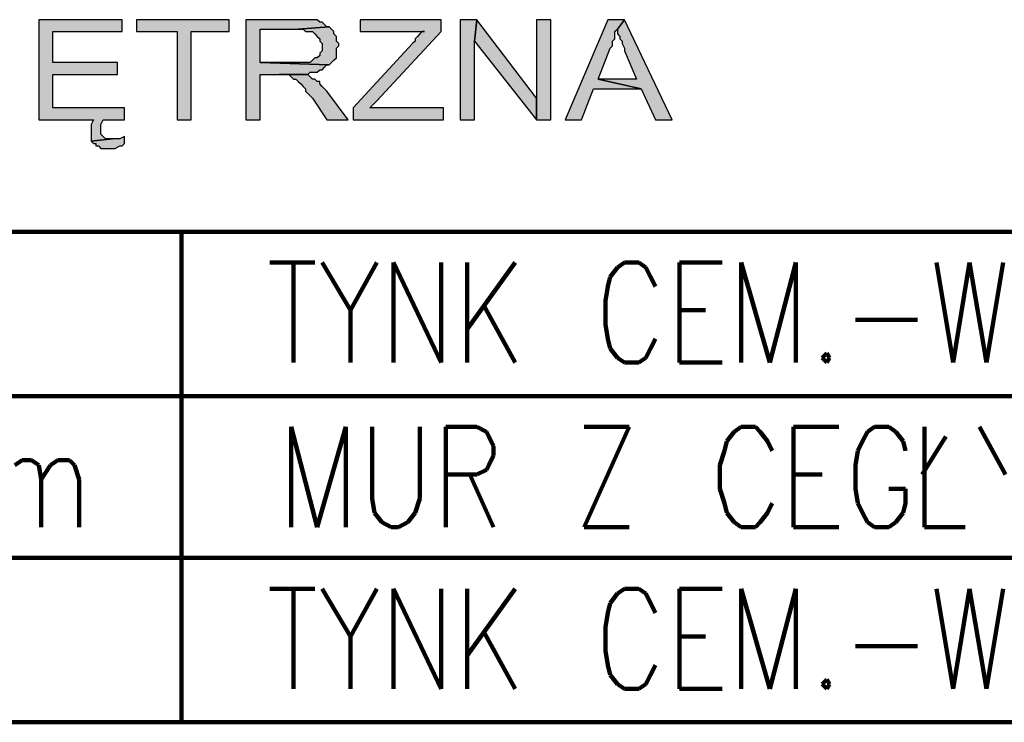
# Model space of a CAD drawing. Header units: inches. Extents: x -1901 to 7725, y 4299 to 7113.
# Tile 10 of 180: x -995 to -821, y 4921 to 5046. Entities that reach past the tile are written whole.
import ezdxf

# ---------------------------------------------------------------- set-up
doc = ezdxf.new("R2010")
doc.units = ezdxf.units.IN
doc.header["$MEASUREMENT"] = 0
doc.layers.add('at_Entity', color=7, linetype='Continuous')
doc.layers.add('at_Solid', color=7, linetype='Continuous')

msp = doc.modelspace()

# ---------------------------------------------------------------- hatches: boundary and pattern name
at = {"layer": 'at_Solid'}
for points in [[(-977.26, 5045.71), (-992.02, 5045.71), (-992.02, 5027.97), (-982.32, 5027.97), (-982.73, 5027.13), (-982.73, 5025.44), (-982.73, 5024.17), (-978.95, 5024.59), (-980.22, 5024.59), (-980.63, 5025.01), (-981.04, 5025.44), (-981.04, 5026.28), (-981.04, 5027.13), (-980.63, 5027.97), (-976.8, 5027.97), (-976.8, 5030.09), (-989.52, 5030.09), (-989.52, 5036), (-978.08, 5036), (-978.08, 5038.11), (-989.52, 5038.11), (-989.52, 5043.6), (-977.26, 5043.6)], [(-958.26, 5045.71), (-974.71, 5045.71), (-974.71, 5043.6), (-967.51, 5043.6), (-967.51, 5027.97), (-965, 5027.97), (-965, 5043.6), (-958.26, 5043.6)], [(-946.41, 5045.71), (-955.3, 5045.71), (-955.3, 5027.97), (-952.75, 5027.97), (-952.75, 5036), (-944.32, 5036), (-943.86, 5036.42), (-942.63, 5036.42), (-942.17, 5036.84), (-941.76, 5036.84), (-941.35, 5037.27), (-940.9, 5037.69), (-940.49, 5037.69), (-952.75, 5038.11), (-952.75, 5044.02), (-946, 5044.02), (-940.49, 5044.45), (-940.9, 5044.45), (-941.35, 5044.87), (-941.76, 5045.29), (-942.17, 5045.29), (-942.63, 5045.71), (-945.55, 5045.71)], [(-920.62, 5045.71), (-935.02, 5045.71), (-935.02, 5043.6), (-923.58, 5043.6), (-924.04, 5043.6), (-924.45, 5043.18), (-924.86, 5042.76), (-925.27, 5042.33), (-925.27, 5041.91), (-925.72, 5041.49), (-936.25, 5030.09), (-936.25, 5027.97), (-920.21, 5027.97), (-920.21, 5030.09), (-933.33, 5030.09), (-932.06, 5031.35), (-920.62, 5043.6)], [(-914.29, 5045.71), (-917.25, 5045.71), (-917.25, 5027.97), (-914.74, 5027.97), (-914.74, 5041.91)], [(-914.29, 5045.71), (-914.74, 5041.91), (-903.76, 5027.97), (-903.76, 5031.78)], [(-901.21, 5045.71), (-903.76, 5045.71), (-903.76, 5027.97), (-901.21, 5027.97)], [(-888.13, 5045.71), (-891.1, 5045.71), (-898.66, 5027.97), (-895.74, 5027.97), (-893.6, 5033.46), (-885.17, 5033.46), (-892.78, 5035.15), (-890.64, 5040.65), (-890.23, 5041.07), (-890.23, 5041.91), (-889.82, 5042.33), (-889.82, 5043.6), (-889.36, 5044.02)], [(-888.13, 5045.71), (-889.36, 5044.02), (-889.36, 5043.18), (-888.95, 5042.76), (-888.95, 5042.33), (-888.54, 5041.91), (-888.54, 5041.49), (-888.13, 5040.65), (-888.13, 5040.22), (-885.99, 5035.15), (-892.78, 5035.15), (-885.17, 5033.46), (-882.62, 5027.97), (-879.66, 5027.97)], [(-940.49, 5044.45), (-946, 5044.02), (-945.14, 5044.02), (-944.73, 5043.6), (-943.45, 5043.6), (-943.04, 5043.18), (-942.63, 5042.76), (-942.17, 5042.33), (-942.17, 5041.91), (-941.76, 5041.49), (-941.76, 5040.22), (-942.17, 5039.8), (-942.17, 5039.38), (-942.63, 5038.96), (-943.04, 5038.96), (-943.45, 5038.53), (-943.86, 5038.11), (-952.75, 5038.11), (-940.49, 5037.69), (-940.08, 5038.11), (-939.67, 5038.53), (-939.21, 5038.96), (-939.21, 5040.65), (-938.8, 5041.07), (-938.8, 5041.49), (-939.21, 5041.91), (-939.21, 5042.76), (-939.67, 5043.18), (-939.67, 5043.6), (-940.08, 5044.02)], [(-944.73, 5036), (-949.37, 5036), (-947.69, 5036), (-947.23, 5035.58), (-946.82, 5035.15), (-946.41, 5035.15), (-946, 5034.73), (-945.55, 5034.31), (-945.14, 5033.89), (-944.73, 5033.46), (-944.73, 5033.04), (-944.32, 5032.62), (-943.86, 5032.2), (-943.45, 5031.78), (-940.9, 5027.97), (-937.12, 5027.97), (-940.9, 5033.04), (-941.35, 5033.46), (-941.76, 5033.89), (-942.17, 5034.31), (-942.17, 5034.73), (-942.63, 5034.73), (-943.04, 5035.15), (-943.45, 5035.15), (-943.86, 5035.58), (-944.32, 5036)], [(-976.8, 5025.01), (-977.67, 5024.59), (-978.95, 5024.59), (-982.73, 5024.17), (-982.32, 5023.75), (-981.91, 5023.75), (-981.91, 5023.33), (-981.45, 5023.33), (-981.04, 5022.9), (-978.49, 5022.9), (-977.67, 5023.33), (-977.26, 5023.33), (-976.8, 5023.75)]]:
    msp.add_hatch(color=7, dxfattribs=at).paths.add_polyline_path(points)

# ---------------------------------------------------------------- linework, layer by layer
at = {"layer": 'at_Entity', "color": 7}
for p, q in [((-977.26, 5045.71), (-992.02, 5045.71)), ((-992.02, 5045.71), (-992.02, 5027.97)), ((-977.26, 5043.6), (-977.26, 5045.71)), ((-958.26, 5045.71), (-974.71, 5045.71)), ((-974.71, 5045.71), (-974.71, 5043.6)), ((-958.26, 5043.6), (-958.26, 5045.71)), ((-946.41, 5045.71), (-955.3, 5045.71)), ((-955.3, 5045.71), (-955.3, 5027.97)), ((-945.55, 5045.71), (-946.41, 5045.71)), ((-942.63, 5045.71), (-945.55, 5045.71)), ((-942.17, 5045.29), (-942.63, 5045.71)), ((-941.76, 5045.29), (-942.17, 5045.29)), ((-941.35, 5044.87), (-941.76, 5045.29)), ((-940.9, 5044.45), (-941.35, 5044.87)), ((-920.62, 5045.71), (-935.02, 5045.71)), ((-935.02, 5045.71), (-935.02, 5043.6)), ((-920.62, 5043.6), (-920.62, 5045.71)), ((-914.29, 5045.71), (-917.25, 5045.71)), ((-917.25, 5045.71), (-917.25, 5027.97)), ((-914.74, 5041.91), (-914.29, 5045.71)), ((-914.29, 5045.71), (-914.74, 5041.91)), ((-903.76, 5031.78), (-914.29, 5045.71)), ((-901.21, 5045.71), (-903.76, 5045.71)), ((-903.76, 5045.71), (-903.76, 5027.97)), ((-901.21, 5027.97), (-901.21, 5045.71)), ((-891.1, 5045.71), (-898.66, 5027.97)), ((-888.13, 5045.71), (-891.1, 5045.71)), ((-889.36, 5044.02), (-888.13, 5045.71)), ((-888.13, 5045.71), (-889.36, 5044.02)), ((-879.66, 5027.97), (-888.13, 5045.71)), ((-989.52, 5038.11), (-989.52, 5043.6)), ((-989.52, 5043.6), (-977.26, 5043.6)), ((-974.71, 5043.6), (-967.51, 5043.6)), ((-967.51, 5043.6), (-967.51, 5027.97)), ((-965, 5027.97), (-965, 5043.6)), ((-965, 5043.6), (-958.26, 5043.6)), ((-952.75, 5038.11), (-952.75, 5044.02)), ((-952.75, 5044.02), (-946, 5044.02)), ((-940.49, 5044.45), (-946, 5044.02)), ((-946, 5044.02), (-940.49, 5044.45)), ((-946, 5044.02), (-945.14, 5044.02)), ((-945.14, 5044.02), (-944.73, 5043.6)), ((-944.73, 5043.6), (-943.45, 5043.6)), ((-943.45, 5043.6), (-943.04, 5043.18)), ((-943.04, 5043.18), (-943.04, 5043.18)), ((-943.04, 5043.18), (-942.63, 5042.76)), ((-940.49, 5044.45), (-940.9, 5044.45)), ((-940.08, 5044.02), (-940.49, 5044.45)), ((-939.67, 5043.6), (-940.08, 5044.02)), ((-939.67, 5043.18), (-939.67, 5043.6)), ((-939.21, 5042.76), (-939.67, 5043.18)), ((-935.02, 5043.6), (-923.58, 5043.6)), ((-932.06, 5031.35), (-920.62, 5043.6)), ((-924.45, 5043.18), (-924.86, 5042.76)), ((-924.04, 5043.6), (-924.45, 5043.18)), ((-923.58, 5043.6), (-924.04, 5043.6)), ((-889.82, 5043.6), (-889.36, 5044.02)), ((-889.82, 5042.33), (-889.82, 5043.6)), ((-889.36, 5044.02), (-889.36, 5043.18)), ((-889.36, 5043.18), (-888.95, 5042.76)), ((-942.63, 5042.76), (-942.17, 5042.33)), ((-942.17, 5042.33), (-942.17, 5041.91)), ((-942.17, 5041.91), (-941.76, 5041.49)), ((-941.76, 5041.49), (-941.76, 5040.22)), ((-939.21, 5041.91), (-939.21, 5042.76)), ((-938.8, 5041.49), (-939.21, 5041.91)), ((-938.8, 5041.07), (-938.8, 5041.49)), ((-925.72, 5041.49), (-936.25, 5030.09)), ((-925.27, 5041.91), (-925.72, 5041.49)), ((-924.86, 5042.76), (-925.27, 5042.33)), ((-925.27, 5042.33), (-925.27, 5041.91)), ((-914.74, 5027.97), (-914.74, 5041.91)), ((-914.74, 5041.91), (-903.76, 5027.97)), ((-890.23, 5041.91), (-889.82, 5042.33)), ((-890.23, 5041.07), (-890.23, 5041.91)), ((-888.95, 5042.76), (-888.95, 5042.33)), ((-888.95, 5042.33), (-888.54, 5041.91)), ((-888.54, 5041.91), (-888.54, 5041.49)), ((-888.54, 5041.49), (-888.13, 5040.65)), ((-941.76, 5040.22), (-942.17, 5039.8)), ((-942.17, 5039.8), (-942.17, 5039.38)), ((-939.21, 5040.65), (-938.8, 5041.07)), ((-939.21, 5038.96), (-939.21, 5040.65)), ((-892.78, 5035.15), (-890.64, 5040.65)), ((-890.64, 5040.65), (-890.23, 5041.07)), ((-890.64, 5040.65), (-890.64, 5040.65)), ((-888.13, 5040.65), (-888.13, 5040.22)), ((-888.13, 5040.22), (-885.99, 5035.15)), ((-978.08, 5038.11), (-989.52, 5038.11)), ((-978.08, 5036), (-978.08, 5038.11)), ((-943.86, 5038.11), (-952.75, 5038.11)), ((-952.75, 5038.11), (-940.49, 5037.69)), ((-940.49, 5037.69), (-952.75, 5038.11)), ((-943.45, 5038.53), (-943.86, 5038.11)), ((-943.04, 5038.96), (-943.45, 5038.53)), ((-942.63, 5038.96), (-943.04, 5038.96)), ((-942.17, 5039.38), (-942.63, 5038.96)), ((-941.35, 5037.27), (-940.9, 5037.69)), ((-940.9, 5037.69), (-940.49, 5037.69)), ((-940.49, 5037.69), (-940.08, 5038.11)), ((-940.08, 5038.11), (-939.67, 5038.53)), ((-939.67, 5038.53), (-939.21, 5038.96)), ((-989.52, 5030.09), (-989.52, 5036)), ((-989.52, 5036), (-978.08, 5036)), ((-952.75, 5027.97), (-952.75, 5036)), ((-952.75, 5036), (-944.32, 5036)), ((-944.73, 5036), (-949.37, 5036)), ((-949.37, 5036), (-947.69, 5036)), ((-947.69, 5036), (-947.23, 5035.58)), ((-944.32, 5036), (-944.73, 5036)), ((-944.32, 5036), (-943.86, 5036.42)), ((-943.86, 5035.58), (-944.32, 5036)), ((-943.86, 5036.42), (-942.63, 5036.42)), ((-942.63, 5036.42), (-942.17, 5036.84)), ((-942.17, 5036.84), (-941.76, 5036.84)), ((-941.76, 5036.84), (-941.35, 5037.27)), ((-947.23, 5035.58), (-946.82, 5035.15)), ((-946.82, 5035.15), (-946.41, 5035.15)), ((-946.41, 5035.15), (-946, 5034.73)), ((-946, 5034.73), (-945.55, 5034.31)), ((-945.55, 5034.31), (-945.14, 5033.89)), ((-943.45, 5035.15), (-943.86, 5035.58)), ((-943.04, 5035.15), (-943.45, 5035.15)), ((-942.63, 5034.73), (-943.04, 5035.15)), ((-942.17, 5034.73), (-942.63, 5034.73)), ((-942.17, 5034.31), (-942.17, 5034.73)), ((-941.76, 5033.89), (-942.17, 5034.31)), ((-885.17, 5033.46), (-892.78, 5035.15)), ((-885.99, 5035.15), (-892.78, 5035.15)), ((-892.78, 5035.15), (-885.17, 5033.46)), ((-945.14, 5033.89), (-944.73, 5033.46)), ((-944.73, 5033.46), (-944.73, 5033.04)), ((-944.73, 5033.04), (-944.32, 5032.62)), ((-944.32, 5032.62), (-943.86, 5032.2)), ((-941.35, 5033.46), (-941.76, 5033.89)), ((-940.9, 5033.04), (-941.35, 5033.46)), ((-937.12, 5027.97), (-940.9, 5033.04)), ((-940.9, 5033.04), (-940.9, 5033.04)), ((-895.74, 5027.97), (-893.6, 5033.46)), ((-893.6, 5033.46), (-885.17, 5033.46)), ((-885.17, 5033.46), (-882.62, 5027.97)), ((-943.86, 5032.2), (-943.45, 5031.78)), ((-943.45, 5031.78), (-940.9, 5027.97)), ((-933.33, 5030.09), (-932.06, 5031.35)), ((-903.76, 5027.97), (-903.76, 5031.78)), ((-976.8, 5030.09), (-989.52, 5030.09)), ((-976.8, 5027.97), (-976.8, 5030.09)), ((-936.25, 5030.09), (-936.25, 5027.97)), ((-920.21, 5030.09), (-933.33, 5030.09)), ((-920.21, 5027.97), (-920.21, 5030.09)), ((-992.02, 5027.97), (-982.32, 5027.97)), ((-982.32, 5027.97), (-982.73, 5027.13)), ((-981.04, 5027.13), (-980.63, 5027.97)), ((-980.63, 5027.97), (-976.8, 5027.97)), ((-967.51, 5027.97), (-965, 5027.97)), ((-955.3, 5027.97), (-952.75, 5027.97)), ((-940.9, 5027.97), (-937.12, 5027.97)), ((-936.25, 5027.97), (-920.21, 5027.97)), ((-917.25, 5027.97), (-914.74, 5027.97)), ((-903.76, 5027.97), (-901.21, 5027.97)), ((-898.66, 5027.97), (-895.74, 5027.97)), ((-882.62, 5027.97), (-879.66, 5027.97)), ((-982.73, 5027.13), (-982.73, 5025.44)), ((-982.73, 5025.44), (-982.73, 5024.17)), ((-981.04, 5026.28), (-981.04, 5027.13)), ((-981.04, 5025.44), (-981.04, 5026.28)), ((-980.63, 5025.01), (-981.04, 5025.44)), ((-978.95, 5024.59), (-982.73, 5024.17)), ((-982.73, 5024.17), (-978.95, 5024.59)), ((-982.73, 5024.17), (-982.32, 5023.75)), ((-982.32, 5023.75), (-981.91, 5023.75)), ((-981.91, 5023.75), (-981.91, 5023.33)), ((-980.22, 5024.59), (-980.63, 5025.01)), ((-980.63, 5025.01), (-980.63, 5025.01)), ((-978.95, 5024.59), (-980.22, 5024.59)), ((-977.67, 5024.59), (-978.95, 5024.59)), ((-976.8, 5025.01), (-977.67, 5024.59)), ((-977.26, 5023.33), (-976.8, 5023.75)), ((-976.8, 5025.01), (-976.8, 5025.01)), ((-976.8, 5023.75), (-976.8, 5025.01)), ((-981.91, 5023.33), (-981.45, 5023.33)), ((-981.45, 5023.33), (-981.04, 5022.9)), ((-981.04, 5022.9), (-978.49, 5022.9)), ((-978.49, 5022.9), (-977.67, 5023.33)), ((-977.67, 5023.33), (-977.26, 5023.33))]:
    msp.add_line(p, q, dxfattribs=at)
at = {"layer": 'at_Entity', "color": 7, "lineweight": 211}
for p, q in [((-499.5, 5008.12), (-1202.4, 5008.12)), ((-966.69, 5008.12), (-966.69, 4921.11)), ((-951.06, 5002.63), (-943.04, 5002.63)), ((-946.82, 5002.63), (-946.82, 4984.89)), ((-941.76, 5002.63), (-936.71, 4994.18)), ((-932.06, 5002.63), (-936.71, 4994.18)), ((-929.1, 4984.89), (-929.1, 5002.63)), ((-929.1, 5002.63), (-920.62, 4984.89)), ((-920.62, 4984.89), (-920.62, 5002.63)), ((-916.02, 5002.63), (-916.02, 4984.89)), ((-907.54, 5002.63), (-916.02, 4990.8)), ((-889.36, 5001.78), (-890.64, 5000.09)), ((-888.13, 5002.63), (-889.36, 5001.78)), ((-885.58, 5002.63), (-888.13, 5002.63)), ((-884.31, 5001.78), (-885.58, 5002.63)), ((-883.49, 5000.09), (-884.31, 5001.78)), ((-878.38, 4984.89), (-878.38, 5002.63)), ((-878.38, 5002.63), (-870.82, 5002.63)), ((-867.4, 4984.89), (-867.4, 5002.63)), ((-867.4, 5002.63), (-862.34, 4984.89)), ((-862.34, 4984.89), (-857.7, 5002.63)), ((-857.7, 5002.63), (-857.7, 4984.89)), ((-832.77, 5002.63), (-829.81, 4984.89)), ((-829.81, 4984.89), (-826.89, 5002.63)), ((-826.89, 5002.63), (-823.93, 4984.89)), ((-823.93, 4984.89), (-820.97, 5002.63)), ((-890.64, 5000.09), (-891.1, 4998.4)), ((-882.62, 4998.4), (-883.49, 5000.09)), ((-891.1, 4998.4), (-891.51, 4995.87)), ((-891.51, 4995.87), (-891.51, 4991.65)), ((-936.71, 4994.18), (-936.71, 4984.89)), ((-913.06, 4995.03), (-907.54, 4984.89)), ((-878.38, 4994.18), (-873.73, 4994.18)), ((-847.12, 4992.49), (-836.14, 4992.49)), ((-891.51, 4991.65), (-891.1, 4989.11)), ((-891.1, 4989.11), (-890.64, 4987.42)), ((-883.49, 4987.42), (-882.62, 4989.11)), ((-890.64, 4987.42), (-889.36, 4985.73)), ((-884.31, 4985.73), (-883.49, 4987.42)), ((-889.36, 4985.73), (-888.13, 4984.89)), ((-885.58, 4984.89), (-884.31, 4985.73)), ((-852.23, 4986.58), (-853.05, 4985.73)), ((-853.05, 4985.73), (-852.23, 4984.89)), ((-851.77, 4985.73), (-852.23, 4986.58)), ((-852.23, 4984.89), (-851.77, 4985.73)), ((-888.13, 4984.89), (-885.58, 4984.89)), ((-878.38, 4984.89), (-870.82, 4984.89)), ((-1099.74, 4978.97), (-499.5, 4978.97)), ((-947.23, 4955.74), (-947.23, 4973.48)), ((-947.23, 4973.48), (-942.63, 4955.74)), ((-942.63, 4955.74), (-937.53, 4973.48)), ((-937.53, 4973.48), (-937.53, 4955.74)), ((-932.88, 4973.48), (-932.88, 4960.81)), ((-924.45, 4960.81), (-924.45, 4973.48)), ((-919.8, 4955.74), (-919.8, 4973.48)), ((-919.8, 4973.48), (-914.29, 4973.48)), ((-914.29, 4973.48), (-912.6, 4972.64)), ((-895.29, 4955.74), (-887.27, 4973.48)), ((-887.27, 4973.48), (-895.29, 4973.48)), ((-867.4, 4973.48), (-868.68, 4972.64)), ((-864.89, 4973.48), (-867.4, 4973.48)), ((-864.03, 4972.64), (-864.89, 4973.48)), ((-858.15, 4955.74), (-858.15, 4973.48)), ((-858.15, 4973.48), (-850.09, 4973.48)), ((-843.75, 4973.48), (-845.03, 4972.64)), ((-841.25, 4973.48), (-843.75, 4973.48)), ((-839.97, 4972.64), (-841.25, 4973.48)), ((-834.91, 4973.48), (-834.91, 4955.74)), ((-825.16, 4973.48), (-820.51, 4965.04)), ((-912.6, 4972.64), (-912.19, 4971.79)), ((-912.19, 4971.79), (-911.37, 4970.1)), ((-868.68, 4972.64), (-869.95, 4970.95)), ((-862.75, 4970.95), (-864.03, 4972.64)), ((-845.03, 4972.64), (-845.89, 4970.95)), ((-838.69, 4970.95), (-839.97, 4972.64)), ((-835.32, 4965.04), (-831.09, 4971.79)), ((-911.37, 4970.1), (-911.37, 4968.42)), ((-869.95, 4970.95), (-870.36, 4969.26)), ((-861.93, 4969.26), (-862.75, 4970.95)), ((-845.89, 4970.95), (-846.71, 4969.26)), ((-838.28, 4969.26), (-838.69, 4970.95)), ((-911.37, 4968.42), (-912.19, 4966.73)), ((-870.36, 4969.26), (-871.23, 4966.73)), ((-846.71, 4969.26), (-847.12, 4966.73)), ((-996.26, 4966.73), (-994.98, 4967.57)), ((-994.98, 4967.57), (-993.3, 4967.57)), ((-993.3, 4967.57), (-992.02, 4966.73)), ((-992.02, 4966.73), (-991.61, 4964.19)), ((-991.61, 4964.19), (-989.93, 4966.73)), ((-989.93, 4966.73), (-988.65, 4967.57)), ((-988.65, 4967.57), (-986.56, 4967.57)), ((-986.56, 4967.57), (-985.69, 4966.73)), ((-985.69, 4966.73), (-984.87, 4964.19)), ((-912.19, 4966.73), (-912.6, 4965.88)), ((-871.23, 4966.73), (-871.23, 4962.5)), ((-847.12, 4966.73), (-847.12, 4962.5)), ((-914.29, 4965.04), (-919.8, 4965.04)), ((-915.56, 4965.04), (-911.37, 4955.74)), ((-912.6, 4965.88), (-914.29, 4965.04)), ((-858.15, 4965.04), (-853.05, 4965.04)), ((-991.61, 4964.19), (-991.61, 4955.74)), ((-984.87, 4964.19), (-984.87, 4955.74)), ((-932.88, 4960.81), (-932.47, 4958.28)), ((-925.27, 4958.28), (-924.45, 4960.81)), ((-871.23, 4962.5), (-870.36, 4959.97)), ((-847.12, 4962.5), (-846.71, 4959.97)), ((-838.28, 4962.5), (-841.25, 4962.5)), ((-838.28, 4959.97), (-838.28, 4962.5)), ((-870.36, 4959.97), (-869.95, 4958.28)), ((-862.75, 4958.28), (-861.93, 4959.97)), ((-846.71, 4959.97), (-845.89, 4958.28)), ((-838.69, 4958.28), (-838.28, 4959.97)), ((-932.47, 4958.28), (-931.19, 4956.59)), ((-926.55, 4956.59), (-925.27, 4958.28)), ((-869.95, 4958.28), (-868.68, 4956.59)), ((-864.03, 4956.59), (-862.75, 4958.28)), ((-845.89, 4958.28), (-845.03, 4956.59)), ((-839.97, 4956.59), (-838.69, 4958.28)), ((-931.19, 4956.59), (-929.51, 4955.74)), ((-929.51, 4955.74), (-928.23, 4955.74)), ((-928.23, 4955.74), (-926.55, 4956.59)), ((-895.29, 4955.74), (-887.27, 4955.74)), ((-868.68, 4956.59), (-867.4, 4955.74)), ((-867.4, 4955.74), (-864.89, 4955.74)), ((-864.89, 4955.74), (-864.03, 4956.59)), ((-858.15, 4955.74), (-850.09, 4955.74)), ((-845.03, 4956.59), (-843.75, 4955.74)), ((-843.75, 4955.74), (-841.25, 4955.74)), ((-841.25, 4955.74), (-839.97, 4956.59)), ((-834.91, 4955.74), (-827.71, 4955.74)), ((-1099.74, 4950.25), (-499.5, 4950.25)), ((-951.06, 4944.76), (-943.04, 4944.76)), ((-946.82, 4944.76), (-946.82, 4927.02)), ((-941.76, 4944.76), (-936.71, 4936.31)), ((-932.06, 4944.76), (-936.71, 4936.31)), ((-929.1, 4927.02), (-929.1, 4944.76)), ((-929.1, 4944.76), (-920.62, 4927.02)), ((-920.62, 4927.02), (-920.62, 4944.76)), ((-916.02, 4944.76), (-916.02, 4927.02)), ((-907.54, 4944.76), (-916.02, 4932.93)), ((-889.36, 4943.92), (-890.64, 4942.23)), ((-888.13, 4944.76), (-889.36, 4943.92)), ((-885.58, 4944.76), (-888.13, 4944.76)), ((-884.31, 4943.92), (-885.58, 4944.76)), ((-883.49, 4942.23), (-884.31, 4943.92)), ((-878.38, 4927.02), (-878.38, 4944.76)), ((-878.38, 4944.76), (-870.82, 4944.76)), ((-867.4, 4927.02), (-867.4, 4944.76)), ((-867.4, 4944.76), (-862.34, 4927.02)), ((-862.34, 4927.02), (-857.7, 4944.76)), ((-857.7, 4944.76), (-857.7, 4927.02)), ((-832.77, 4944.76), (-829.81, 4927.02)), ((-829.81, 4927.02), (-826.89, 4944.76)), ((-826.89, 4944.76), (-823.93, 4927.02)), ((-823.93, 4927.02), (-820.97, 4944.76)), ((-890.64, 4942.23), (-891.1, 4940.53)), ((-882.62, 4940.53), (-883.49, 4942.23)), ((-891.1, 4940.53), (-891.51, 4938)), ((-913.06, 4937.16), (-907.54, 4927.02)), ((-891.51, 4938), (-891.51, 4933.78)), ((-936.71, 4936.31), (-936.71, 4927.02)), ((-878.38, 4936.31), (-873.73, 4936.31)), ((-847.12, 4934.62), (-836.14, 4934.62)), ((-891.51, 4933.78), (-891.1, 4931.24)), ((-891.1, 4931.24), (-890.64, 4929.55)), ((-883.49, 4929.55), (-882.62, 4931.24)), ((-890.64, 4929.55), (-889.36, 4927.86)), ((-884.31, 4927.86), (-883.49, 4929.55)), ((-889.36, 4927.86), (-888.13, 4927.02)), ((-885.58, 4927.02), (-884.31, 4927.86)), ((-852.23, 4928.71), (-853.05, 4927.86)), ((-853.05, 4927.86), (-852.23, 4927.02)), ((-851.77, 4927.86), (-852.23, 4928.71)), ((-852.23, 4927.02), (-851.77, 4927.86)), ((-888.13, 4927.02), (-885.58, 4927.02)), ((-878.38, 4927.02), (-870.82, 4927.02)), ((-1099.74, 4921.11), (-499.5, 4921.11))]:
    msp.add_line(p, q, dxfattribs=at)

doc.saveas('drawing.dxf')
